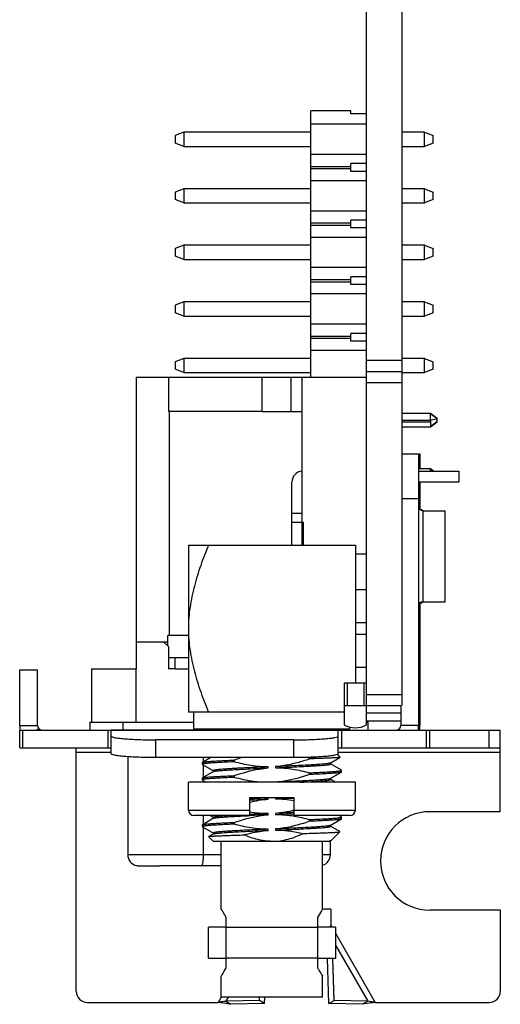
# Model space of a CAD drawing. Header units: millimetres. Extents: x 0 to 559, y 0 to 432.
# Tile 1 of 12: x 101 to 123, y 99 to 144. Entities that reach past the tile are written whole.
import ezdxf

# ---------------------------------------------------------------- set-up
doc = ezdxf.new("R2010")
doc.units = ezdxf.units.MM
doc.header["$LTSCALE"] = 30.734
doc.layers.add('00_COMPONENTS', color=7, linetype='CONTINUOUS')

msp = doc.modelspace()

# ---------------------------------------------------------------- linework, layer by layer
at = {"layer": '00_COMPONENTS', "color": 7}
for p, q in [((116.722, 111.86), (116.722, 283.576)), ((118.322, 124.626), (118.322, 280.376)), ((116.022, 139.426), (114.222, 139.426)), ((114.222, 127.476), (114.222, 139.426)), ((116.022, 139.293), (116.022, 139.426)), ((116.722, 139.293), (116.022, 139.293)), ((108.522, 138.476), (108.122, 138.326)), ((114.222, 138.476), (108.522, 138.476)), ((108.522, 138.476), (108.522, 137.836)), ((116.722, 138.826), (114.222, 138.826)), ((119.322, 138.476), (118.322, 138.476)), ((119.322, 138.476), (119.722, 138.326)), ((119.322, 137.836), (119.322, 138.476)), ((108.122, 138.326), (108.122, 137.986)), ((108.522, 137.836), (108.122, 137.986)), ((119.722, 137.986), (119.322, 137.836)), ((119.722, 137.986), (119.722, 138.326)), ((108.522, 137.836), (114.222, 137.836)), ((118.322, 137.836), (119.322, 137.836)), ((114.222, 137.486), (116.722, 137.486)), ((114.222, 136.936), (116.022, 136.936)), ((114.222, 136.836), (116.022, 136.836)), ((116.722, 137.059), (116.022, 137.059)), ((116.022, 136.714), (116.022, 137.059)), ((116.722, 136.714), (116.022, 136.714)), ((116.722, 136.286), (114.222, 136.286)), ((108.522, 135.936), (108.122, 135.786)), ((108.122, 135.786), (108.122, 135.446)), ((114.222, 135.936), (108.522, 135.936)), ((108.522, 135.936), (108.522, 135.296)), ((119.322, 135.936), (118.322, 135.936)), ((119.322, 135.936), (119.722, 135.786)), ((119.322, 135.296), (119.322, 135.936)), ((119.722, 135.446), (119.722, 135.786)), ((108.522, 135.296), (108.122, 135.446)), ((119.722, 135.446), (119.322, 135.296)), ((108.522, 135.296), (114.222, 135.296)), ((114.222, 134.946), (116.722, 134.946)), ((118.322, 135.296), (119.322, 135.296)), ((116.722, 134.519), (116.022, 134.519)), ((116.022, 134.174), (116.022, 134.519)), ((114.222, 134.396), (116.022, 134.396)), ((114.222, 134.296), (116.022, 134.296)), ((116.722, 134.174), (116.022, 134.174)), ((116.722, 133.746), (114.222, 133.746)), ((108.522, 133.396), (108.122, 133.246)), ((108.122, 133.246), (108.122, 132.906)), ((114.222, 133.396), (108.522, 133.396)), ((108.522, 133.396), (108.522, 132.756)), ((119.322, 133.396), (118.322, 133.396)), ((119.322, 133.396), (119.722, 133.246)), ((119.322, 132.756), (119.322, 133.396)), ((119.722, 132.906), (119.722, 133.246)), ((108.522, 132.756), (108.122, 132.906)), ((108.522, 132.756), (114.222, 132.756)), ((118.322, 132.756), (119.322, 132.756)), ((119.722, 132.906), (119.322, 132.756)), ((114.222, 132.406), (116.722, 132.406)), ((114.222, 131.856), (116.022, 131.856)), ((116.722, 131.979), (116.022, 131.979)), ((116.022, 131.634), (116.022, 131.979)), ((114.222, 131.756), (116.022, 131.756)), ((116.722, 131.634), (116.022, 131.634)), ((116.722, 131.206), (114.222, 131.206)), ((108.522, 130.856), (108.122, 130.706)), ((108.122, 130.706), (108.122, 130.366)), ((114.222, 130.856), (108.522, 130.856)), ((108.522, 130.856), (108.522, 130.216)), ((119.322, 130.856), (118.322, 130.856)), ((119.322, 130.856), (119.722, 130.706)), ((119.322, 130.216), (119.322, 130.856)), ((119.722, 130.366), (119.722, 130.706)), ((108.522, 130.216), (108.122, 130.366)), ((108.522, 130.216), (114.222, 130.216)), ((118.322, 130.216), (119.322, 130.216)), ((119.722, 130.366), (119.322, 130.216)), ((114.222, 129.866), (116.722, 129.866)), ((114.222, 129.316), (116.022, 129.316)), ((114.222, 129.216), (116.022, 129.216)), ((116.722, 129.439), (116.022, 129.439)), ((116.022, 129.094), (116.022, 129.439)), ((116.722, 129.094), (116.022, 129.094)), ((108.522, 128.316), (108.122, 128.166)), ((114.222, 128.316), (108.522, 128.316)), ((108.522, 128.316), (108.522, 127.676)), ((116.722, 128.666), (114.222, 128.666)), ((119.322, 128.316), (118.322, 128.316)), ((119.322, 128.316), (119.722, 128.166)), ((119.322, 127.676), (119.322, 128.316)), ((108.122, 128.166), (108.122, 127.826)), ((108.522, 127.676), (108.122, 127.826)), ((119.722, 127.826), (119.322, 127.676)), ((119.722, 127.826), (119.722, 128.166)), ((106.372, 127.476), (116.722, 127.476)), ((106.372, 127.476), (106.372, 114.376)), ((107.822, 127.476), (107.822, 125.936)), ((108.522, 127.676), (114.222, 127.676)), ((112.022, 127.476), (112.022, 125.936)), ((113.322, 127.476), (113.322, 125.936)), ((113.822, 127.476), (113.822, 119.926)), ((116.722, 127.726), (118.322, 127.726)), ((118.322, 127.676), (119.322, 127.676)), ((112.022, 125.936), (107.822, 125.936)), ((112.022, 125.936), (113.822, 125.936)), ((119.603, 125.846), (118.322, 125.846)), ((119.602, 125.845), (119.603, 125.846)), ((119.602, 125.845), (119.603, 125.846)), ((119.902, 125.621), (119.603, 125.846)), ((119.902, 125.486), (119.902, 125.621)), ((118.322, 125.246), (119.602, 125.246)), ((119.902, 125.486), (119.602, 125.246)), ((119.602, 125.246), (119.902, 125.471)), ((119.902, 125.471), (119.902, 125.486)), ((118.322, 124.026), (119.122, 124.026)), ((119.062, 124.026), (119.062, 111.826)), ((119.122, 124.026), (119.122, 123.356)), ((119.603, 123.356), (119.062, 123.356)), ((119.062, 123.256), (120.872, 123.256)), ((119.602, 123.355), (119.603, 123.356)), ((119.602, 123.355), (119.603, 123.356)), ((119.736, 123.256), (119.603, 123.356)), ((120.872, 123.256), (120.872, 122.756)), ((113.372, 119.926), (113.372, 122.756)), ((120.872, 122.756), (119.062, 122.756)), ((119.122, 122.756), (119.122, 121.534)), ((119.262, 121.476), (120.262, 121.476)), ((120.262, 117.376), (120.262, 121.476)), ((113.372, 120.956), (113.872, 120.956)), ((113.872, 120.956), (113.872, 119.926)), ((108.722, 119.926), (116.222, 119.926)), ((108.722, 119.926), (108.722, 112.426)), ((116.222, 119.926), (116.222, 113.726)), ((116.722, 119.516), (116.222, 119.516)), ((116.722, 117.916), (116.222, 117.916)), ((119.122, 117.319), (119.122, 116.391)), ((119.262, 117.376), (120.262, 117.376)), ((116.722, 116.441), (116.222, 116.441)), ((119.122, 116.391), (119.072, 116.441)), ((119.122, 116.391), (119.122, 115.962)), ((108.722, 115.876), (107.797, 115.876)), ((107.797, 115.401), (107.797, 115.876)), ((116.722, 115.911), (116.222, 115.911)), ((119.122, 115.961), (119.072, 115.911)), ((119.122, 115.961), (119.122, 114.086)), ((107.797, 115.576), (106.372, 115.576)), ((107.822, 115.376), (107.622, 115.576)), ((107.822, 115.376), (107.822, 114.376)), ((107.822, 114.876), (108.722, 114.876)), ((108.122, 114.376), (108.122, 114.876)), ((101.142, 114.326), (101.942, 114.326)), ((101.142, 111.826), (101.142, 114.326)), ((101.942, 111.826), (101.942, 114.326)), ((104.372, 114.376), (106.372, 114.376)), ((104.372, 114.376), (104.372, 111.976)), ((108.122, 114.376), (107.822, 114.376)), ((108.122, 114.376), (108.722, 114.376)), ((116.722, 114.436), (116.222, 114.436)), ((119.122, 114.086), (119.062, 114.086)), ((119.122, 114.086), (119.122, 113.186)), ((116.722, 113.726), (115.722, 113.726)), ((115.722, 113.726), (115.722, 111.86)), ((115.847, 113.726), (115.847, 112.726)), ((116.597, 113.726), (116.597, 112.726)), ((119.122, 113.186), (119.062, 113.186)), ((119.122, 113.186), (119.122, 111.826)), ((115.722, 112.426), (108.722, 112.426)), ((108.972, 111.676), (108.972, 112.426)), ((115.722, 112.726), (118.262, 112.726)), ((118.262, 112.726), (118.262, 111.826)), ((104.297, 111.976), (108.972, 111.976)), ((104.297, 111.976), (104.297, 111.626)), ((118.262, 112.026), (116.722, 112.026)), ((116.722, 111.976), (116.797, 111.976)), ((116.797, 111.626), (116.797, 111.976)), ((101.142, 111.626), (122.732, 111.626)), ((101.142, 110.826), (101.142, 111.626)), ((105.252, 111.358), (105.252, 111.626)), ((108.972, 111.676), (115.972, 111.676)), ((109.022, 111.626), (108.972, 111.676)), ((115.452, 111.358), (115.452, 111.626)), ((115.922, 111.626), (115.972, 111.676)), ((115.972, 111.676), (115.972, 111.758)), ((119.562, 110.826), (119.562, 111.626)), ((122.732, 107.956), (122.732, 111.626)), ((105.252, 110.561), (105.252, 111.358)), ((113.452, 111.183), (107.252, 111.183)), ((115.452, 110.561), (115.452, 111.358)), ((101.142, 110.826), (105.252, 110.826)), ((103.682, 99.896), (103.682, 110.826)), ((115.452, 110.826), (122.732, 110.826)), ((105.997, 110.425), (105.997, 106.026)), ((113.452, 110.386), (107.252, 110.386)), ((109.347, 110.087), (109.347, 110.166)), ((109.722, 110.386), (109.354, 110.173)), ((110.777, 110.277), (110.777, 110.198)), ((114.7, 110.351), (114.168, 110.351)), ((114.168, 110.326), (114.168, 110.351)), ((115.095, 110.143), (115.489, 110.371)), ((115.103, 110.101), (115.103, 110.147)), ((115.591, 109.823), (115.103, 110.106)), ((115.42, 110.529), (115.543, 110.406)), ((115.489, 110.371), (115.541, 110.401)), ((115.529, 110.397), (115.528, 110.397)), ((115.537, 110.399), (115.529, 110.397)), ((115.537, 110.399), (115.529, 110.397)), ((115.529, 110.397), (115.529, 110.397)), ((115.541, 110.401), (115.541, 110.401)), ((115.542, 110.401), (115.541, 110.401)), ((115.542, 110.406), (115.543, 110.406)), ((115.542, 110.406), (115.543, 110.406)), ((109.354, 110.08), (109.842, 109.797)), ((109.849, 109.76), (109.354, 109.473)), ((109.842, 109.756), (109.842, 109.801)), ((112.304, 109.92), (112.304, 109.97)), ((112.64, 109.983), (112.64, 109.933)), ((114.168, 109.626), (114.168, 109.705)), ((115.095, 109.443), (115.591, 109.73)), ((115.597, 109.737), (115.597, 109.816)), ((116.222, 109.283), (108.722, 109.283)), ((108.722, 108.033), (108.722, 109.283)), ((109.347, 109.387), (109.347, 109.466)), ((109.354, 109.38), (109.52, 109.283)), ((110.777, 109.577), (110.777, 109.498)), ((115.103, 109.401), (115.103, 109.447)), ((115.119, 109.397), (115.103, 109.406)), ((115.315, 109.283), (115.119, 109.397)), ((116.222, 108.033), (116.222, 109.283)), ((113.472, 108.583), (111.472, 108.583)), ((111.472, 108.583), (111.472, 107.783)), ((111.487, 108.534), (111.474, 108.534)), ((112.304, 108.52), (112.304, 108.57)), ((112.64, 108.583), (112.64, 108.533)), ((113.457, 108.569), (113.473, 108.569)), ((113.472, 107.783), (113.472, 108.583)), ((122.732, 107.956), (119.562, 107.956)), ((111.472, 107.783), (108.972, 107.783)), ((109.849, 107.66), (109.354, 107.373)), ((109.693, 107.783), (109.829, 107.705)), ((109.829, 107.705), (109.842, 107.697)), ((109.842, 107.656), (109.842, 107.701)), ((110.777, 107.477), (110.777, 107.398)), ((111.487, 107.834), (111.47, 107.834)), ((111.472, 107.784), (111.48, 107.784)), ((112.304, 107.82), (112.304, 107.87)), ((112.64, 107.883), (112.64, 107.833)), ((115.972, 107.783), (113.472, 107.783)), ((114.168, 107.526), (114.168, 107.605)), ((115.095, 107.343), (115.591, 107.63)), ((115.591, 107.723), (115.487, 107.783)), ((115.597, 107.637), (115.597, 107.716)), ((109.347, 107.287), (109.347, 107.366)), ((109.354, 107.28), (109.842, 106.997)), ((112.304, 107.12), (112.304, 107.17)), ((112.64, 107.183), (112.64, 107.133)), ((115.103, 107.301), (115.103, 107.347)), ((115.492, 107.08), (115.103, 107.306)), ((115.149, 106.678), (115.527, 107.056)), ((115.525, 107.061), (115.492, 107.08)), ((109.847, 106.626), (109.639, 106.834)), ((109.849, 106.96), (109.641, 106.84)), ((109.842, 106.956), (109.842, 107.001)), ((115.097, 106.626), (109.847, 106.626)), ((110.197, 103.576), (110.197, 106.626)), ((114.747, 103.576), (114.747, 106.626)), ((115.065, 106.632), (115.103, 106.632)), ((115.095, 106.643), (115.103, 106.647)), ((115.097, 106.626), (115.103, 106.632)), ((115.097, 106.026), (115.097, 106.626)), ((115.103, 106.632), (115.103, 106.647)), ((110.197, 105.526), (107.428, 105.526)), ((110.21, 103.557), (110.197, 103.576)), ((114.747, 103.576), (114.735, 103.557)), ((115.112, 103.586), (114.747, 103.586)), ((115.112, 103.586), (115.112, 102.861)), ((122.732, 103.536), (119.562, 103.536)), ((122.732, 103.536), (122.732, 99.896)), ((110.422, 100.946), (110.422, 103.206)), ((114.522, 103.206), (114.522, 100.946)), ((110.422, 102.776), (109.622, 102.776)), ((109.622, 101.376), (109.622, 102.776)), ((114.522, 102.756), (110.422, 102.756)), ((115.322, 102.776), (114.522, 102.776)), ((115.096, 102.776), (115.112, 102.861)), ((115.122, 102.776), (115.112, 102.861)), ((115.322, 102.776), (115.322, 101.376)), ((109.622, 101.376), (110.422, 101.376)), ((110.422, 101.397), (114.522, 101.397)), ((114.522, 101.376), (115.322, 101.376)), ((115.029, 99.348), (114.976, 101.376)), ((115.262, 99.483), (115.214, 101.374)), ((110.197, 100.577), (110.207, 100.591)), ((110.197, 100.576), (110.206, 100.59)), ((110.197, 99.626), (110.197, 100.576)), ((114.747, 100.577), (114.738, 100.591)), ((114.738, 100.591), (114.747, 100.576)), ((114.747, 99.626), (114.747, 100.576)), ((114.747, 99.626), (110.197, 99.626)), ((111.912, 99.483), (111.916, 99.626)), ((112.146, 99.348), (112.153, 99.626)), ((104.182, 99.396), (110.062, 99.396)), ((111.912, 99.483), (110.4, 99.443)), ((110.4, 99.443), (110.634, 99.308)), ((112.146, 99.348), (110.634, 99.308)), ((112.146, 99.348), (111.912, 99.483)), ((115.029, 99.348), (115.262, 99.483)), ((116.54, 99.308), (115.029, 99.348)), ((116.774, 99.443), (115.262, 99.483)), ((116.774, 99.443), (116.54, 99.308)), ((117.112, 99.396), (122.232, 99.396))]:
    msp.add_line(p, q, dxfattribs=at)
at = {"layer": '00_COMPONENTS', "color": 4}
for p, q in [((118.322, 128.226), (116.722, 128.226)), ((116.722, 127.226), (118.322, 127.226)), ((107.872, 115.876), (107.872, 125.936)), ((119.602, 125.845), (119.902, 125.621)), ((119.902, 125.582), (119.602, 125.546)), ((118.322, 125.546), (119.602, 125.546)), ((119.602, 125.446), (118.322, 125.446)), ((119.602, 125.246), (119.902, 125.472)), ((118.322, 112.726), (118.322, 124.626)), ((119.602, 123.355), (119.735, 123.256)), ((118.322, 122.026), (119.122, 122.026)), ((113.822, 121.356), (113.372, 121.356)), ((119.262, 117.376), (119.262, 121.476)), ((106.372, 111.976), (106.372, 114.376)), ((116.722, 113.226), (118.322, 113.226)), ((118.262, 112.376), (116.722, 112.376)), ((105.797, 111.626), (105.797, 111.976)), ((101.142, 111.826), (101.942, 111.826)), ((101.289, 110.826), (101.289, 111.626)), ((101.9, 111.626), (101.988, 111.699)), ((105.106, 111.626), (105.106, 110.826)), ((115.452, 111.623), (105.252, 111.623)), ((115.599, 111.626), (115.599, 110.826)), ((119.122, 111.826), (118.262, 111.826)), ((119.416, 110.826), (119.416, 111.626)), ((122.232, 110.826), (122.232, 111.626)), ((107.252, 110.386), (107.252, 111.183)), ((113.452, 110.386), (113.452, 111.183)), ((103.682, 110.626), (105.252, 110.626)), ((115.452, 110.626), (122.732, 110.626)), ((109.401, 110.201), (109.401, 110.386)), ((109.401, 109.501), (109.401, 110.052)), ((109.401, 109.283), (109.401, 109.352)), ((108.722, 108.033), (111.472, 108.033)), ((113.472, 108.033), (116.222, 108.033)), ((109.401, 107.401), (109.401, 107.783)), ((109.401, 106.026), (109.401, 107.252)), ((110.197, 106.026), (105.997, 106.026)), ((115.097, 106.026), (114.747, 106.026)), ((115.112, 102.861), (115.161, 102.776)), ((115.322, 102.497), (117.112, 99.396)), ((115.322, 101.957), (116.774, 99.443)), ((110.196, 99.627), (110.062, 99.396)), ((110.506, 99.626), (110.4, 99.443))]:
    msp.add_line(p, q, dxfattribs=at)
at = {"layer": '00_COMPONENTS', "color": 7}
for points in [[(110.21, 103.557), (110.203, 103.568), (110.199, 103.575), (110.197, 103.576)], [(114.747, 103.576), (114.746, 103.575), (114.741, 103.568), (114.735, 103.557)], [(114.743, 100.583), (114.747, 100.577), (114.747, 100.577)]]:
    msp.add_lwpolyline(points, dxfattribs=at)
for centre, radius, start, end in [((113.872, 122.756), 0.5, 95.7404, 180), ((119.262, 121.676), 0.2, 180, 270), ((119.322, 121.676), 0.2, 220, 260), ((119.262, 117.176), 0.2, 90, 180), ((119.322, 117.176), 0.2, 100, 140), ((102.142, 111.826), 1, 180, 191.5489), ((102.142, 111.826), 0.2, 180, 270), ((116.222, 112.726), 1, 240, 300), ((118.062, 111.826), 0.2, 270, 360), ((118.062, 111.826), 1, 348.4533, 360), ((118.122, 111.826), 1, 348.4533, 360), ((113.636, 102.002), 8.755, 106.7247, 109.0648), ((111.201, 104.886), 6.219, 61.7538, 62.365), ((111.069, 104.641), 6.497, 61.5158, 61.7562), ((112.293, 113.31), 4.74, 265.7104, 270.1364), ((108.972, 108.033), 0.25, 180, 270), ((115.972, 108.033), 0.25, 270, 360), ((119.562, 105.746), 2.21, 90, 270), ((116.434, 3.28), 104.621, 92.26232, 92.71396), ((114.922, 107.022), 0.415, 294.0859, 294.6581), ((114.936, 106.99), 0.381, 294.6528, 295.5974), ((114.947, 106.967), 0.355, 295.605, 295.8973), ((106.497, 106.026), 0.5, 180, 258.8285), ((114.597, 106.026), 0.5, 287.4585, 360), ((104.182, 99.896), 0.5, 180, 270), ((122.232, 99.896), 0.5, 270, 360)]:
    msp.add_arc(centre, radius, start, end, dxfattribs=at)
for points, knots in [([(119.602, 125.546), (119.602, 125.583), (119.602, 125.635), (119.602, 125.702), (119.603, 125.756), (119.602, 125.803), (119.602, 125.835), (119.602, 125.845)], [0, 0, 0, 0, 0.362237, 0.527943, 0.675736, 0.898304, 1, 1, 1, 1]), ([(119.602, 125.446), (119.602, 125.433), (119.602, 125.408), (119.602, 125.371), (119.602, 125.342), (119.602, 125.32), (119.602, 125.305), (119.602, 125.292), (119.602, 125.281), (119.602, 125.271), (119.602, 125.262), (119.602, 125.256), (119.602, 125.253), (119.602, 125.25), (119.602, 125.249), (119.602, 125.248), (119.602, 125.247), (119.602, 125.246), (119.602, 125.246)], [0, 0, 0, 0, 0.195142, 0.382784, 0.555658, 0.634473, 0.707174, 0.77306, 0.831507, 0.881944, 0.923894, 0.956944, 0.970034, 0.980788, 0.989176, 0.995181, 0.998793, 1, 1, 1, 1]), ([(119.602, 123.257), (119.603, 123.279), (119.602, 123.312), (119.602, 123.345), (119.602, 123.355)], [0, 0, 0, 0, 0.686576, 1, 1, 1, 1]), ([(109.619, 119.926), (109.497, 119.627), (109.265, 119.023), (108.974, 118.097), (108.772, 117.147), (108.722, 116.5), (108.722, 116.176)], [0, 0, 0, 0, 0.250055, 0.500084, 0.750075, 1, 1, 1, 1]), ([(108.722, 116.176), (108.722, 115.853), (108.772, 115.206), (108.974, 114.256), (109.265, 113.33), (109.497, 112.726), (109.619, 112.426)], [0, 0, 0, 0, 0.249926, 0.499917, 0.749945, 1, 1, 1, 1]), ([(105.252, 111.358), (105.252, 111.351), (105.265, 111.335), (105.316, 111.311), (105.427, 111.284), (105.61, 111.256), (105.856, 111.231), (106.155, 111.211), (106.627, 111.189), (106.997, 111.183), (107.252, 111.183)], [0, 0, 0, 0, 0.009684, 0.026185, 0.08469, 0.177189, 0.300748, 0.450862, 0.621822, 1, 1, 1, 1]), ([(113.452, 111.183), (113.707, 111.183), (114.078, 111.189), (114.549, 111.211), (114.849, 111.231), (115.095, 111.256), (115.277, 111.284), (115.389, 111.311), (115.44, 111.335), (115.452, 111.351), (115.452, 111.358)], [0, 0, 0, 0, 0.378178, 0.549138, 0.699252, 0.822811, 0.91531, 0.973815, 0.990316, 1, 1, 1, 1]), ([(107.252, 110.386), (106.997, 110.386), (106.627, 110.392), (106.155, 110.414), (105.856, 110.434), (105.61, 110.459), (105.427, 110.487), (105.316, 110.514), (105.265, 110.538), (105.252, 110.554), (105.252, 110.561)], [0, 0, 0, 0, 0.378178, 0.549138, 0.699252, 0.822811, 0.91531, 0.973815, 0.990316, 1, 1, 1, 1]), ([(115.452, 110.561), (115.452, 110.554), (115.44, 110.538), (115.389, 110.514), (115.277, 110.487), (115.095, 110.459), (114.849, 110.434), (114.549, 110.414), (114.078, 110.392), (113.707, 110.386), (113.452, 110.386)], [0, 0, 0, 0, 0.009684, 0.026185, 0.08469, 0.177189, 0.300748, 0.450862, 0.621822, 1, 1, 1, 1]), ([(110.777, 110.198), (110.672, 110.193), (110.474, 110.184), (110.193, 110.17), (109.948, 110.157), (109.742, 110.144), (109.596, 110.133), (109.502, 110.123), (109.448, 110.117), (109.405, 110.11), (109.378, 110.104), (109.362, 110.098), (109.353, 110.095), (109.347, 110.09), (109.347, 110.087)], [0, 0, 0, 0, 0.217918, 0.414312, 0.585927, 0.730199, 0.844945, 0.890701, 0.928492, 0.958199, 0.979798, 0.987587, 0.993428, 1, 1, 1, 1]), ([(109.347, 110.166), (109.347, 110.167), (109.348, 110.17), (109.351, 110.172), (109.354, 110.173)], [0, 0, 0, 0, 0.188814, 1, 1, 1, 1]), ([(109.354, 110.173), (109.359, 110.176), (109.374, 110.181), (109.401, 110.188), (109.439, 110.194), (109.488, 110.201), (109.546, 110.207), (109.644, 110.216), (109.789, 110.226), (109.991, 110.238), (110.226, 110.251), (110.492, 110.264), (110.679, 110.272), (110.777, 110.277)], [0, 0, 0, 0, 0.012773, 0.032589, 0.059553, 0.093658, 0.134818, 0.182904, 0.29926, 0.441195, 0.606841, 0.794034, 1, 1, 1, 1]), ([(112.304, 109.97), (112.175, 109.97), (111.917, 109.98), (111.404, 110.041), (111.025, 110.128), (110.777, 110.198)], [0, 0, 0, 0, 0.250051, 0.500108, 1, 1, 1, 1]), ([(114.168, 110.326), (113.982, 110.262), (113.608, 110.145), (113.096, 110.032), (112.771, 109.993), (112.64, 109.983)], [0, 0, 0, 0, 0.375012, 0.749972, 1, 1, 1, 1]), ([(115.095, 110.143), (115.091, 110.141), (115.082, 110.137), (115.056, 110.129), (115.011, 110.12), (114.942, 110.111), (114.853, 110.102), (114.745, 110.093), (114.566, 110.079), (114.301, 110.063), (113.943, 110.043), (113.538, 110.022), (113.098, 110.002), (112.795, 109.989), (112.64, 109.983)], [0, 0, 0, 0, 0.005138, 0.01226, 0.032609, 0.061075, 0.097505, 0.141635, 0.193145, 0.316618, 0.464021, 0.630655, 0.811245, 1, 1, 1, 1]), ([(112.64, 109.933), (112.803, 109.94), (113.121, 109.953), (113.581, 109.974), (113.942, 109.993), (114.208, 110.008), (114.385, 110.018), (114.545, 110.028), (114.687, 110.038), (114.81, 110.048), (114.911, 110.057), (114.991, 110.067), (115.049, 110.077), (115.083, 110.086), (115.099, 110.094), (115.103, 110.099), (115.103, 110.101)], [0, 0, 0, 0, 0.19764, 0.38592, 0.558174, 0.636364, 0.708328, 0.773423, 0.831084, 0.8808, 0.922157, 0.954819, 0.978564, 0.993322, 0.99749, 1, 1, 1, 1]), ([(114.698, 110.351), (114.656, 110.349), (114.48, 110.34), (114.303, 110.332), (114.168, 110.326)], [0, 0, 0, 0, 0.233005, 1, 1, 1, 1]), ([(114.7, 110.351), (114.658, 110.349), (114.481, 110.34), (114.304, 110.332), (114.168, 110.326)], [0, 0, 0, 0, 0.232848, 1, 1, 1, 1]), ([(115.246, 110.373), (115.165, 110.369), (114.982, 110.361), (114.799, 110.355), (114.698, 110.351)], [0, 0, 0, 0, 0.443176, 1, 1, 1, 1]), ([(115.246, 110.373), (115.208, 110.371), (115.026, 110.362), (114.844, 110.356), (114.7, 110.351)], [0, 0, 0, 0, 0.206488, 1, 1, 1, 1]), ([(115.103, 110.101), (115.103, 110.102), (115.102, 110.106), (115.098, 110.109), (115.095, 110.11)], [0, 0, 0, 0, 0.188655, 1, 1, 1, 1]), ([(115.455, 110.386), (115.441, 110.385), (115.372, 110.379), (115.302, 110.375), (115.246, 110.373)], [0, 0, 0, 0, 0.196755, 1, 1, 1, 1]), ([(115.455, 110.386), (115.441, 110.385), (115.372, 110.379), (115.302, 110.375), (115.246, 110.373)], [0, 0, 0, 0, 0.196849, 1, 1, 1, 1]), ([(115.507, 110.393), (115.504, 110.392), (115.486, 110.39), (115.469, 110.388), (115.455, 110.386)], [0, 0, 0, 0, 0.209933, 1, 1, 1, 1]), ([(115.506, 110.392), (115.502, 110.392), (115.485, 110.389), (115.468, 110.388), (115.455, 110.386)], [0, 0, 0, 0, 0.211654, 1, 1, 1, 1]), ([(115.529, 110.397), (115.527, 110.396), (115.52, 110.395), (115.512, 110.393), (115.506, 110.392)], [0, 0, 0, 0, 0.209391, 1, 1, 1, 1]), ([(115.529, 110.397), (115.527, 110.396), (115.52, 110.395), (115.513, 110.393), (115.507, 110.393)], [0, 0, 0, 0, 0.21056, 1, 1, 1, 1]), ([(115.541, 110.401), (115.541, 110.401), (115.54, 110.4), (115.538, 110.399), (115.537, 110.399)], [0, 0, 0, 0, 0.211836, 1, 1, 1, 1]), ([(115.542, 110.401), (115.541, 110.401), (115.54, 110.4), (115.538, 110.399), (115.537, 110.399)], [0, 0, 0, 0, 0.207597, 1, 1, 1, 1]), ([(115.544, 110.404), (115.544, 110.404), (115.544, 110.402), (115.542, 110.402), (115.542, 110.401)], [0, 0, 0, 0, 0.194238, 1, 1, 1, 1]), ([(115.544, 110.404), (115.544, 110.404), (115.544, 110.403), (115.543, 110.402), (115.542, 110.401)], [0, 0, 0, 0, 0.195129, 1, 1, 1, 1]), ([(109.347, 110.087), (109.347, 110.086), (109.348, 110.083), (109.351, 110.081), (109.354, 110.08)], [0, 0, 0, 0, 0.188801, 1, 1, 1, 1]), ([(109.354, 110.08), (109.354, 110.079), (109.358, 110.077), (109.361, 110.076), (109.364, 110.075)], [0, 0, 0, 0, 0.213355, 1, 1, 1, 1]), ([(112.304, 109.97), (112.141, 109.963), (111.823, 109.95), (111.363, 109.929), (111.002, 109.91), (110.737, 109.895), (110.559, 109.885), (110.399, 109.875), (110.257, 109.865), (110.135, 109.855), (110.033, 109.846), (109.953, 109.836), (109.896, 109.826), (109.861, 109.816), (109.846, 109.809), (109.842, 109.804), (109.842, 109.801)], [0, 0, 0, 0, 0.19764, 0.38592, 0.558174, 0.636364, 0.708328, 0.773423, 0.831084, 0.8808, 0.922157, 0.954819, 0.978564, 0.993322, 0.99749, 1, 1, 1, 1]), ([(109.842, 109.801), (109.842, 109.801), (109.843, 109.797), (109.847, 109.794), (109.849, 109.793)], [0, 0, 0, 0, 0.188655, 1, 1, 1, 1]), ([(109.849, 109.76), (109.853, 109.762), (109.862, 109.766), (109.888, 109.774), (109.933, 109.782), (110.003, 109.792), (110.092, 109.801), (110.2, 109.81), (110.379, 109.824), (110.643, 109.84), (111.002, 109.86), (111.407, 109.881), (111.846, 109.901), (112.149, 109.914), (112.304, 109.92)], [0, 0, 0, 0, 0.005138, 0.01226, 0.032609, 0.061075, 0.097505, 0.141635, 0.193145, 0.316618, 0.464021, 0.630655, 0.811245, 1, 1, 1, 1]), ([(110.777, 109.577), (111.147, 109.704), (111.654, 109.847), (112.174, 109.91), (112.304, 109.92)], [0, 0, 0, 0, 0.749799, 1, 1, 1, 1]), ([(112.64, 109.933), (112.77, 109.933), (113.028, 109.923), (113.541, 109.862), (113.919, 109.775), (114.168, 109.705)], [0, 0, 0, 0, 0.250051, 0.500108, 1, 1, 1, 1]), ([(114.168, 109.705), (114.272, 109.71), (114.471, 109.719), (114.751, 109.733), (114.997, 109.746), (115.203, 109.759), (115.348, 109.77), (115.443, 109.779), (115.497, 109.786), (115.539, 109.793), (115.567, 109.799), (115.583, 109.805), (115.591, 109.808), (115.597, 109.813), (115.597, 109.816)], [0, 0, 0, 0, 0.217918, 0.414312, 0.585927, 0.730198, 0.844945, 0.890701, 0.928492, 0.958199, 0.979798, 0.987588, 0.993428, 1, 1, 1, 1]), ([(115.591, 109.73), (115.586, 109.727), (115.571, 109.721), (115.543, 109.715), (115.505, 109.709), (115.457, 109.702), (115.399, 109.696), (115.301, 109.687), (115.155, 109.677), (114.954, 109.665), (114.719, 109.652), (114.453, 109.639), (114.266, 109.631), (114.168, 109.626)], [0, 0, 0, 0, 0.012773, 0.032588, 0.059553, 0.093658, 0.134818, 0.182904, 0.29926, 0.441195, 0.60684, 0.794034, 1, 1, 1, 1]), ([(115.591, 109.823), (115.59, 109.824), (115.587, 109.826), (115.583, 109.827), (115.58, 109.828)], [0, 0, 0, 0, 0.213286, 1, 1, 1, 1]), ([(115.597, 109.816), (115.597, 109.817), (115.596, 109.82), (115.593, 109.822), (115.591, 109.823)], [0, 0, 0, 0, 0.188797, 1, 1, 1, 1]), ([(115.597, 109.737), (115.597, 109.736), (115.596, 109.733), (115.593, 109.731), (115.591, 109.73)], [0, 0, 0, 0, 0.188811, 1, 1, 1, 1]), ([(110.777, 109.498), (110.672, 109.493), (110.474, 109.484), (110.193, 109.47), (109.948, 109.457), (109.742, 109.444), (109.596, 109.433), (109.502, 109.423), (109.448, 109.417), (109.405, 109.41), (109.378, 109.404), (109.362, 109.398), (109.353, 109.395), (109.347, 109.39), (109.347, 109.387)], [0, 0, 0, 0, 0.217918, 0.414312, 0.585927, 0.730199, 0.844945, 0.890701, 0.928492, 0.958199, 0.979798, 0.987587, 0.993428, 1, 1, 1, 1]), ([(109.347, 109.466), (109.347, 109.467), (109.348, 109.47), (109.351, 109.472), (109.354, 109.473)], [0, 0, 0, 0, 0.188814, 1, 1, 1, 1]), ([(109.347, 109.387), (109.347, 109.386), (109.348, 109.383), (109.351, 109.381), (109.354, 109.38)], [0, 0, 0, 0, 0.188801, 1, 1, 1, 1]), ([(109.354, 109.473), (109.359, 109.476), (109.374, 109.481), (109.401, 109.488), (109.439, 109.494), (109.488, 109.501), (109.546, 109.507), (109.644, 109.516), (109.789, 109.526), (109.991, 109.538), (110.226, 109.551), (110.492, 109.564), (110.679, 109.572), (110.777, 109.577)], [0, 0, 0, 0, 0.012773, 0.032589, 0.059553, 0.093658, 0.134818, 0.182904, 0.29926, 0.441195, 0.606841, 0.794034, 1, 1, 1, 1]), ([(109.354, 109.38), (109.354, 109.379), (109.358, 109.377), (109.361, 109.376), (109.364, 109.375)], [0, 0, 0, 0, 0.213355, 1, 1, 1, 1]), ([(111.938, 109.283), (111.84, 109.29), (111.448, 109.332), (111.061, 109.418), (110.777, 109.498)], [0, 0, 0, 0, 0.250146, 1, 1, 1, 1]), ([(114.168, 109.626), (113.797, 109.498), (113.29, 109.356), (112.771, 109.293), (112.64, 109.283)], [0, 0, 0, 0, 0.749799, 1, 1, 1, 1]), ([(115.095, 109.443), (115.091, 109.441), (115.082, 109.437), (115.056, 109.429), (115.011, 109.42), (114.942, 109.411), (114.853, 109.402), (114.745, 109.393), (114.566, 109.379), (114.301, 109.363), (113.943, 109.343), (113.538, 109.322), (113.098, 109.302), (112.795, 109.289), (112.64, 109.283)], [0, 0, 0, 0, 0.005138, 0.01226, 0.032609, 0.061075, 0.097505, 0.141635, 0.193145, 0.316618, 0.464021, 0.630655, 0.811245, 1, 1, 1, 1]), ([(113.756, 109.283), (113.853, 109.288), (114.039, 109.298), (114.302, 109.313), (114.533, 109.327), (114.728, 109.341), (114.883, 109.354), (114.987, 109.366), (115.047, 109.377), (115.074, 109.384), (115.089, 109.389), (115.097, 109.393), (115.103, 109.398), (115.103, 109.401)], [0, 0, 0, 0, 0.21567, 0.410962, 0.582463, 0.727185, 0.842624, 0.926904, 0.956976, 0.978912, 0.986867, 0.992894, 1, 1, 1, 1]), ([(115.103, 109.401), (115.103, 109.402), (115.102, 109.406), (115.098, 109.409), (115.095, 109.41)], [0, 0, 0, 0, 0.188655, 1, 1, 1, 1]), ([(111.472, 108.484), (111.539, 108.487), (111.817, 108.5), (112.094, 108.511), (112.304, 108.52)], [0, 0, 0, 0, 0.242099, 1, 1, 1, 1]), ([(112.304, 108.57), (112.234, 108.567), (111.962, 108.556), (111.69, 108.544), (111.487, 108.534)], [0, 0, 0, 0, 0.255855, 1, 1, 1, 1]), ([(112.64, 108.533), (112.71, 108.536), (112.983, 108.547), (113.255, 108.559), (113.457, 108.569)], [0, 0, 0, 0, 0.255855, 1, 1, 1, 1]), ([(113.472, 107.919), (113.405, 107.916), (113.128, 107.903), (112.851, 107.891), (112.64, 107.883)], [0, 0, 0, 0, 0.242099, 1, 1, 1, 1]), ([(109.354, 107.373), (109.359, 107.376), (109.374, 107.381), (109.401, 107.388), (109.439, 107.394), (109.488, 107.401), (109.546, 107.407), (109.644, 107.416), (109.789, 107.426), (109.991, 107.438), (110.226, 107.451), (110.492, 107.464), (110.679, 107.472), (110.777, 107.477)], [0, 0, 0, 0, 0.012773, 0.032588, 0.059553, 0.093658, 0.134818, 0.182904, 0.29926, 0.441195, 0.606841, 0.794034, 1, 1, 1, 1]), ([(110.535, 107.783), (110.483, 107.78), (110.384, 107.774), (110.246, 107.764), (110.127, 107.754), (110.028, 107.745), (109.95, 107.735), (109.894, 107.725), (109.861, 107.716), (109.845, 107.708), (109.842, 107.703), (109.842, 107.701)], [0, 0, 0, 0, 0.223351, 0.421084, 0.591482, 0.733185, 0.845065, 0.926404, 0.976989, 0.991312, 1, 1, 1, 1]), ([(109.842, 107.701), (109.842, 107.701), (109.843, 107.697), (109.847, 107.694), (109.849, 107.693)], [0, 0, 0, 0, 0.188655, 1, 1, 1, 1]), ([(109.849, 107.66), (109.856, 107.664), (109.873, 107.67), (109.905, 107.677), (109.95, 107.685), (110.006, 107.692), (110.074, 107.7), (110.187, 107.71), (110.354, 107.722), (110.585, 107.736), (110.85, 107.752), (111.147, 107.768), (111.354, 107.778), (111.462, 107.783)], [0, 0, 0, 0, 0.013247, 0.033747, 0.061584, 0.096691, 0.138954, 0.188188, 0.306683, 0.450005, 0.615473, 0.799975, 1, 1, 1, 1]), ([(110.777, 107.477), (111.147, 107.604), (111.654, 107.747), (112.174, 107.81), (112.304, 107.82)], [0, 0, 0, 0, 0.749799, 1, 1, 1, 1]), ([(112.304, 107.87), (112.234, 107.867), (111.962, 107.856), (111.69, 107.844), (111.487, 107.834)], [0, 0, 0, 0, 0.255855, 1, 1, 1, 1]), ([(112.64, 107.833), (112.712, 107.836), (112.989, 107.847), (113.266, 107.859), (113.472, 107.869)], [0, 0, 0, 0, 0.256059, 1, 1, 1, 1]), ([(114.168, 107.526), (113.797, 107.398), (113.29, 107.256), (112.771, 107.193), (112.64, 107.183)], [0, 0, 0, 0, 0.749799, 1, 1, 1, 1]), ([(114.168, 107.605), (114.272, 107.61), (114.471, 107.619), (114.751, 107.633), (114.997, 107.646), (115.203, 107.659), (115.348, 107.67), (115.443, 107.679), (115.497, 107.686), (115.539, 107.693), (115.567, 107.699), (115.583, 107.705), (115.591, 107.708), (115.597, 107.713), (115.597, 107.716)], [0, 0, 0, 0, 0.217918, 0.414312, 0.585927, 0.730199, 0.844945, 0.890701, 0.928492, 0.958199, 0.979798, 0.987587, 0.993428, 1, 1, 1, 1]), ([(115.591, 107.63), (115.586, 107.627), (115.571, 107.621), (115.543, 107.615), (115.505, 107.609), (115.457, 107.602), (115.399, 107.596), (115.301, 107.587), (115.155, 107.577), (114.954, 107.565), (114.719, 107.552), (114.453, 107.539), (114.266, 107.531), (114.168, 107.526)], [0, 0, 0, 0, 0.012773, 0.032589, 0.059553, 0.093658, 0.134818, 0.182904, 0.29926, 0.441195, 0.606841, 0.794034, 1, 1, 1, 1]), ([(115.591, 107.723), (115.59, 107.724), (115.587, 107.726), (115.583, 107.727), (115.58, 107.728)], [0, 0, 0, 0, 0.213357, 1, 1, 1, 1]), ([(115.597, 107.716), (115.597, 107.717), (115.596, 107.72), (115.593, 107.722), (115.591, 107.723)], [0, 0, 0, 0, 0.188801, 1, 1, 1, 1]), ([(115.597, 107.637), (115.597, 107.636), (115.596, 107.633), (115.593, 107.631), (115.591, 107.63)], [0, 0, 0, 0, 0.188814, 1, 1, 1, 1]), ([(110.777, 107.398), (110.672, 107.393), (110.474, 107.384), (110.193, 107.37), (109.948, 107.357), (109.742, 107.344), (109.596, 107.333), (109.502, 107.323), (109.448, 107.317), (109.405, 107.31), (109.378, 107.304), (109.362, 107.298), (109.353, 107.295), (109.347, 107.29), (109.347, 107.287)], [0, 0, 0, 0, 0.217932, 0.414308, 0.585913, 0.730194, 0.844942, 0.890702, 0.928488, 0.958199, 0.979798, 0.987582, 0.99342, 1, 1, 1, 1]), ([(109.347, 107.366), (109.347, 107.367), (109.348, 107.37), (109.351, 107.372), (109.354, 107.373)], [0, 0, 0, 0, 0.188812, 1, 1, 1, 1]), ([(109.347, 107.287), (109.347, 107.286), (109.348, 107.283), (109.351, 107.281), (109.354, 107.28)], [0, 0, 0, 0, 0.188829, 1, 1, 1, 1]), ([(109.354, 107.28), (109.354, 107.279), (109.358, 107.277), (109.361, 107.276), (109.364, 107.275)], [0, 0, 0, 0, 0.212666, 1, 1, 1, 1]), ([(112.304, 107.17), (112.141, 107.163), (111.823, 107.15), (111.363, 107.129), (111.002, 107.11), (110.737, 107.095), (110.559, 107.085), (110.399, 107.075), (110.257, 107.065), (110.135, 107.055), (110.033, 107.046), (109.953, 107.036), (109.896, 107.026), (109.861, 107.016), (109.846, 107.009), (109.842, 107.004), (109.842, 107.001)], [0, 0, 0, 0, 0.197632, 0.385906, 0.558162, 0.636356, 0.708322, 0.773416, 0.831075, 0.880789, 0.922148, 0.954811, 0.978559, 0.993322, 0.997489, 1, 1, 1, 1]), ([(109.849, 106.96), (109.853, 106.962), (109.862, 106.966), (109.888, 106.974), (109.933, 106.982), (110.003, 106.992), (110.092, 107.001), (110.2, 107.01), (110.326, 107.02), (110.469, 107.029), (110.691, 107.043), (111.002, 107.06), (111.407, 107.081), (111.846, 107.101), (112.149, 107.114), (112.304, 107.12)], [0, 0, 0, 0, 0.005138, 0.01226, 0.032612, 0.06108, 0.097512, 0.141644, 0.193152, 0.251633, 0.316626, 0.46403, 0.630665, 0.811249, 1, 1, 1, 1]), ([(112.304, 107.17), (112.175, 107.17), (111.917, 107.18), (111.404, 107.241), (111.025, 107.328), (110.777, 107.398)], [0, 0, 0, 0, 0.250051, 0.500108, 1, 1, 1, 1]), ([(111.21, 106.914), (111.478, 106.991), (111.842, 107.073), (112.211, 107.113), (112.304, 107.12)], [0, 0, 0, 0, 0.749864, 1, 1, 1, 1]), ([(115.095, 107.343), (115.091, 107.341), (115.082, 107.337), (115.056, 107.329), (115.011, 107.32), (114.942, 107.311), (114.853, 107.302), (114.745, 107.293), (114.566, 107.279), (114.301, 107.263), (113.943, 107.243), (113.538, 107.222), (113.098, 107.202), (112.795, 107.189), (112.64, 107.183)], [0, 0, 0, 0, 0.005138, 0.01226, 0.032609, 0.061075, 0.097505, 0.141635, 0.193145, 0.316618, 0.464021, 0.630655, 0.811245, 1, 1, 1, 1]), ([(112.64, 107.133), (112.803, 107.14), (113.121, 107.153), (113.581, 107.174), (113.942, 107.193), (114.208, 107.208), (114.385, 107.218), (114.545, 107.228), (114.687, 107.238), (114.81, 107.248), (114.911, 107.257), (114.991, 107.267), (115.049, 107.277), (115.083, 107.286), (115.099, 107.294), (115.103, 107.299), (115.103, 107.301)], [0, 0, 0, 0, 0.19764, 0.38592, 0.558174, 0.636364, 0.708328, 0.773423, 0.831084, 0.8808, 0.922157, 0.954819, 0.978564, 0.993322, 0.99749, 1, 1, 1, 1]), ([(112.64, 107.133), (112.849, 107.134), (113.266, 107.106), (113.677, 107.028), (113.88, 106.98)], [0, 0, 0, 0, 0.499958, 1, 1, 1, 1]), ([(113.88, 106.98), (113.996, 106.983), (114.219, 106.99), (114.535, 106.999), (114.814, 107.009), (115.021, 107.017), (115.164, 107.023), (115.254, 107.027), (115.331, 107.032), (115.396, 107.036), (115.447, 107.041), (115.482, 107.045), (115.503, 107.049), (115.514, 107.051), (115.522, 107.053), (115.526, 107.055), (115.527, 107.056)], [0, 0, 0, 0, 0.211838, 0.404727, 0.574867, 0.719223, 0.78096, 0.835404, 0.882369, 0.921675, 0.953172, 0.97673, 0.985502, 0.992274, 0.997075, 1, 1, 1, 1]), ([(115.103, 107.301), (115.103, 107.302), (115.102, 107.306), (115.098, 107.309), (115.095, 107.31)], [0, 0, 0, 0, 0.188655, 1, 1, 1, 1]), ([(115.527, 107.056), (115.528, 107.057), (115.529, 107.059), (115.526, 107.061), (115.525, 107.061)], [0, 0, 0, 0, 0.423502, 1, 1, 1, 1]), ([(109.639, 106.834), (109.639, 106.835), (109.638, 106.838), (109.64, 106.839), (109.641, 106.84)], [0, 0, 0, 0, 0.424448, 1, 1, 1, 1]), ([(109.641, 106.84), (109.646, 106.842), (109.66, 106.846), (109.687, 106.85), (109.727, 106.855), (109.779, 106.859), (109.843, 106.864), (109.951, 106.87), (110.113, 106.877), (110.338, 106.886), (110.6, 106.895), (110.895, 106.905), (111.102, 106.911), (111.21, 106.914)], [0, 0, 0, 0, 0.00986, 0.027467, 0.052898, 0.08607, 0.126841, 0.175044, 0.29274, 0.436866, 0.604674, 0.793478, 1, 1, 1, 1]), ([(112.472, 106.626), (112.364, 106.626), (112.146, 106.64), (111.719, 106.719), (111.409, 106.828), (111.21, 106.914)], [0, 0, 0, 0, 0.250097, 0.500231, 1, 1, 1, 1]), ([(112.472, 106.626), (112.594, 106.626), (112.838, 106.644), (113.197, 106.718), (113.545, 106.832), (113.77, 106.928), (113.88, 106.98)], [0, 0, 0, 0, 0.249975, 0.499976, 0.749984, 1, 1, 1, 1]), ([(115.091, 106.643), (115.089, 106.642), (115.081, 106.638), (115.072, 106.634), (115.065, 106.632)], [0, 0, 0, 0, 0.237731, 1, 1, 1, 1]), ([(115.088, 106.639), (115.086, 106.639), (115.079, 106.636), (115.071, 106.633), (115.065, 106.632)], [0, 0, 0, 0, 0.210748, 1, 1, 1, 1]), ([(115.095, 106.643), (115.095, 106.642), (115.092, 106.641), (115.09, 106.64), (115.088, 106.639)], [0, 0, 0, 0, 0.225902, 1, 1, 1, 1]), ([(115.1, 106.647), (115.1, 106.646), (115.098, 106.645), (115.097, 106.644), (115.095, 106.643)], [0, 0, 0, 0, 0.215561, 1, 1, 1, 1]), ([(115.121, 106.658), (115.119, 106.657), (115.113, 106.653), (115.107, 106.65), (115.102, 106.648)], [0, 0, 0, 0, 0.236923, 1, 1, 1, 1]), ([(115.149, 106.678), (115.147, 106.676), (115.139, 106.669), (115.129, 106.662), (115.121, 106.658)], [0, 0, 0, 0, 0.218214, 1, 1, 1, 1]), ([(106.4, 105.536), (106.404, 105.535), (106.414, 105.534), (106.432, 105.533), (106.459, 105.532), (106.492, 105.531), (106.534, 105.53), (106.603, 105.529), (106.708, 105.528), (106.853, 105.527), (107.024, 105.527), (107.219, 105.527), (107.356, 105.526), (107.428, 105.526)], [0, 0, 0, 0, 0.010637, 0.02876, 0.054336, 0.087293, 0.127532, 0.174929, 0.290592, 0.432849, 0.599935, 0.789769, 1, 1, 1, 1]), ([(110.422, 103.206), (110.399, 103.248), (110.331, 103.367), (110.259, 103.483), (110.21, 103.557)], [0, 0, 0, 0, 0.346951, 1, 1, 1, 1]), ([(114.735, 103.557), (114.724, 103.541), (114.65, 103.426), (114.579, 103.309), (114.522, 103.206)], [0, 0, 0, 0, 0.142283, 1, 1, 1, 1]), ([(110.206, 100.59), (110.216, 100.605), (110.292, 100.722), (110.364, 100.841), (110.422, 100.946)], [0, 0, 0, 0, 0.13243, 1, 1, 1, 1]), ([(114.522, 100.946), (114.546, 100.903), (114.615, 100.782), (114.689, 100.665), (114.738, 100.59)], [0, 0, 0, 0, 0.355583, 1, 1, 1, 1]), ([(110.4, 99.443), (110.373, 99.439), (110.26, 99.422), (110.147, 99.407), (110.062, 99.396)], [0, 0, 0, 0, 0.245944, 1, 1, 1, 1]), ([(110.634, 99.308), (110.587, 99.315), (110.397, 99.342), (110.206, 99.373), (110.062, 99.396)], [0, 0, 0, 0, 0.244339, 1, 1, 1, 1]), ([(117.112, 99.396), (117.064, 99.389), (116.874, 99.358), (116.683, 99.328), (116.54, 99.308)], [0, 0, 0, 0, 0.254063, 1, 1, 1, 1]), ([(117.112, 99.396), (117.084, 99.4), (116.971, 99.415), (116.858, 99.43), (116.774, 99.443)], [0, 0, 0, 0, 0.252921, 1, 1, 1, 1])]:
    msp.add_open_spline(points, degree=3, knots=knots, dxfattribs=at)
for points in [[(119.602, 125.546), (119.602, 125.53), (119.602, 125.496), (119.603, 125.463), (119.602, 125.446)], [(115.543, 110.406), (115.543, 110.405), (115.544, 110.405), (115.544, 110.404)], [(111.472, 108.383), (111.745, 108.45), (112.024, 108.498), (112.304, 108.52)], [(112.64, 108.533), (112.919, 108.534), (113.198, 108.509), (113.472, 108.463)], [(112.304, 107.87), (112.026, 107.869), (111.747, 107.894), (111.472, 107.94)], [(113.475, 108.02), (113.201, 107.953), (112.922, 107.905), (112.64, 107.883)], [(112.64, 107.833), (112.918, 107.834), (113.196, 107.809), (113.469, 107.764)], [(113.469, 107.764), (113.705, 107.724), (113.938, 107.67), (114.168, 107.605)]]:
    msp.add_open_spline(points, degree=3, dxfattribs=at)
at = {"layer": '00_COMPONENTS', "color": 4}
msp.add_open_spline([(109.314, 105.526), (109.317, 105.526), (109.324, 105.529), (109.332, 105.537), (109.34, 105.549), (109.348, 105.566), (109.356, 105.587), (109.363, 105.612), (109.37, 105.641), (109.378, 105.687), (109.387, 105.752), (109.395, 105.837), (109.4, 105.93), (109.401, 105.994), (109.401, 106.026)], degree=3, knots=[0, 0, 0, 0, 0.017011, 0.038338, 0.066245, 0.101592, 0.144583, 0.195107, 0.252857, 0.317399, 0.464628, 0.631638, 0.812317, 1, 1, 1, 1], dxfattribs=at)

doc.saveas('drawing.dxf')
